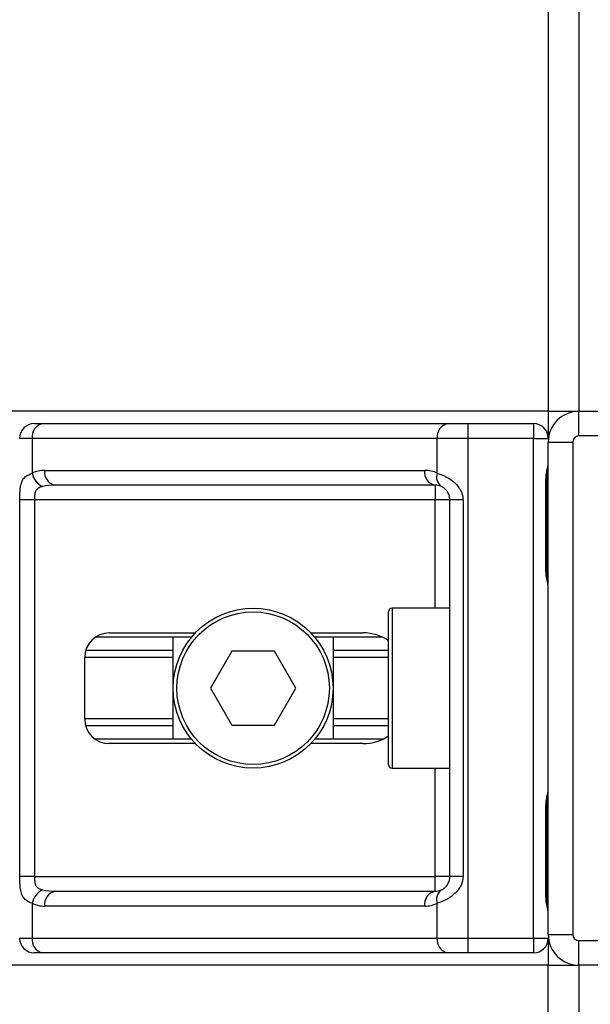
# Model space of a CAD drawing. Header units: millimetres. Extents: x 0 to 420, y 0 to 297.
# Tile 64 of 128: x 161.17 to 162.85, y 198.21 to 201.1. Entities that reach past the tile are written whole.
import ezdxf

# ---------------------------------------------------------------- set-up
doc = ezdxf.new("R2010")
doc.units = ezdxf.units.MM

msp = doc.modelspace()

# ---------------------------------------------------------------- linework, layer by layer
at = {"color": 7, "linetype": 'Continuous', "lineweight": 25}
for p, q in [((162.72373, 233.82723), (162.72373, 199.94886)), ((162.81383, 233.82723), (162.81383, 199.94886)), ((162.72373, 199.94886), (117.24023, 199.94886)), ((162.72373, 199.94886), (162.72373, 199.86957)), ((162.72373, 199.94886), (162.81383, 199.94886)), ((162.81383, 199.87678), (162.81383, 199.94886)), ((162.81383, 199.94886), (164.25547, 199.94886)), ((161.21723, 199.91282), (161.24151, 199.91282)), ((161.24151, 199.91282), (162.42904, 199.91282)), ((162.42904, 199.91282), (162.48766, 199.91282)), ((162.48766, 199.91282), (162.48766, 199.86957)), ((162.48766, 199.91282), (162.68048, 199.91282)), ((162.68048, 199.91282), (162.68048, 199.86957)), ((161.21092, 199.86957), (161.17398, 199.86957)), ((162.39846, 199.86957), (161.21092, 199.86957)), ((161.21092, 199.86957), (161.21092, 199.76761)), ((162.39846, 199.76761), (162.39846, 199.86957)), ((162.48766, 199.86957), (162.39846, 199.86957)), ((162.48766, 199.86957), (162.48766, 198.40632)), ((162.68048, 199.86957), (162.48766, 199.86957)), ((162.68048, 198.40632), (162.68048, 199.86957)), ((162.68048, 199.86957), (162.72373, 199.86957)), ((164.25547, 199.87678), (162.81383, 199.87678)), ((162.72373, 198.41713), (162.72373, 199.85876)), ((162.72373, 199.85876), (162.79581, 199.85876)), ((162.79581, 199.85876), (162.79581, 198.41713)), ((161.24781, 199.77587), (162.36157, 199.77587)), ((162.71711, 199.48033), (162.71711, 199.75064)), ((162.71987, 199.75064), (162.71711, 199.75064)), ((162.71987, 199.48033), (162.71987, 199.75064)), ((162.39216, 199.73262), (161.27839, 199.73262)), ((162.39216, 199.73262), (162.39216, 199.68937)), ((161.17472, 198.58652), (161.17472, 199.68937)), ((161.21772, 199.68937), (161.17472, 199.68937)), ((162.39216, 199.68937), (161.21772, 199.68937)), ((161.21772, 199.68937), (161.21772, 198.58652)), ((162.43541, 199.68937), (162.39216, 199.68937)), ((162.39216, 199.37221), (162.39216, 199.68937)), ((162.47396, 199.68937), (162.43541, 199.68937)), ((162.43541, 198.58652), (162.43541, 199.68937)), ((162.47396, 199.68937), (162.47396, 198.58652)), ((162.71986, 199.48033), (162.71711, 199.48033)), ((162.43541, 199.37221), (162.26601, 199.37221)), ((162.26601, 199.37221), (162.26601, 198.90368)), ((162.2552, 198.91449), (162.2552, 199.3614)), ((161.67845, 199.28751), (161.39639, 199.28751)), ((161.43713, 199.30013), (161.68971, 199.30013)), ((161.62449, 198.98837), (161.62449, 199.28751)), ((162.0278, 199.30013), (162.18056, 199.30013)), ((162.23817, 199.28751), (162.03906, 199.28751)), ((162.09302, 199.28751), (162.09302, 198.98837)), ((161.36505, 199.04784), (161.36505, 199.22805)), ((161.62449, 199.22775), (161.36505, 199.22775)), ((161.62449, 199.24844), (161.36799, 199.24844)), ((161.79633, 199.24607), (161.7339, 199.13794)), ((161.92118, 199.24607), (161.79633, 199.24607)), ((161.9836, 199.13794), (161.92118, 199.24607)), ((162.2552, 199.24844), (162.09302, 199.24844)), ((162.2552, 199.22775), (162.09302, 199.22775)), ((161.7339, 199.13794), (161.79633, 199.02982)), ((161.92118, 199.02982), (161.9836, 199.13794)), ((161.62449, 199.04813), (161.36505, 199.04813)), ((161.62449, 199.02744), (161.36799, 199.02744)), ((161.79633, 199.02982), (161.92118, 199.02982)), ((162.2552, 199.04813), (162.09302, 199.04813)), ((162.2552, 199.02744), (162.09302, 199.02744)), ((161.67845, 198.98837), (161.39639, 198.98837)), ((161.68971, 198.97576), (161.43713, 198.97576)), ((162.18056, 198.97576), (162.0278, 198.97576)), ((162.23817, 198.98837), (162.03906, 198.98837)), ((162.26601, 198.90368), (162.43541, 198.90368)), ((162.39216, 198.58652), (162.39216, 198.90368)), ((162.71711, 198.52525), (162.71711, 198.79556)), ((162.71987, 198.79556), (162.71711, 198.79556)), ((162.71987, 198.52525), (162.71987, 198.79556)), ((161.21772, 198.58652), (161.17472, 198.58652)), ((161.21772, 198.58652), (162.39216, 198.58652)), ((162.43541, 198.58652), (162.39216, 198.58652)), ((162.39216, 198.54327), (162.39216, 198.58652)), ((162.47396, 198.58652), (162.43541, 198.58652)), ((161.27839, 198.54327), (162.39216, 198.54327)), ((161.21092, 198.50828), (161.21092, 198.40632)), ((162.39846, 198.40632), (162.39846, 198.50828)), ((162.71986, 198.52525), (162.71711, 198.52525)), ((162.36157, 198.50002), (161.24781, 198.50002)), ((161.17398, 198.40632), (161.21092, 198.40632)), ((161.21092, 198.40632), (162.39846, 198.40632)), ((162.39846, 198.40632), (162.48766, 198.40632)), ((162.48766, 198.40632), (162.68048, 198.40632)), ((162.48766, 198.40632), (162.48766, 198.36307)), ((162.68048, 198.40632), (162.72373, 198.40632)), ((162.68048, 198.40632), (162.68048, 198.36307)), ((162.72373, 198.41713), (162.79581, 198.41713)), ((162.72373, 198.40632), (162.72373, 198.32703)), ((162.81383, 198.39911), (164.25547, 198.39911)), ((162.81383, 198.32703), (162.81383, 198.39911)), ((161.24151, 198.36307), (161.21723, 198.36307)), ((162.42904, 198.36307), (161.24151, 198.36307)), ((162.48766, 198.36307), (162.42904, 198.36307)), ((162.68048, 198.36307), (162.48766, 198.36307)), ((162.72373, 198.32703), (117.24023, 198.32703)), ((162.72373, 197.89454), (162.72373, 198.32703)), ((162.72373, 198.32703), (162.81383, 198.32703)), ((164.25547, 198.32703), (162.81383, 198.32703)), ((162.81383, 198.32703), (162.81383, 197.89454))]:
    msp.add_line(p, q, dxfattribs=at)
for radius in [0.23427, 0.22345]:
    msp.add_circle((161.85875, 199.13794), radius, dxfattribs=at)
for centre, radius, start, end in [((162.81383, 199.85876), 0.0901, 90, 180), ((161.21723, 199.86957), 0.04325, 90, 180), ((161.24915, 199.87498), 0.03861, 101.42175, 188.04947), ((162.43669, 199.87498), 0.03861, 101.42175, 188.04947), ((162.68048, 199.86957), 0.04325, 0, 90), ((162.81383, 199.85876), 0.01802, 90, 180), ((161.24781, 199.68937), 0.0865, 90, 115.24042), ((161.28603, 199.77046), 0.03861, 171.95053, 258.57825), ((162.3998, 199.77046), 0.03861, 171.95053, 258.57825), ((162.36157, 199.68937), 0.0865, 64.75958, 90), ((161.2655, 199.77876), 0.05571, 191.54851, 244.48399), ((162.42943, 199.75578), 0.03315, 159.08981, 235.39013), ((162.39216, 199.68937), 0.04325, 64.75958, 90), ((162.26601, 199.3614), 0.01081, 90, 180), ((161.43713, 199.22805), 0.07208, 90, 180), ((161.43713, 199.04784), 0.07208, 180, 270), ((162.26601, 198.91449), 0.01081, 180, 270), ((161.2655, 198.49713), 0.05571, 115.51601, 168.45149), ((161.28603, 198.50543), 0.03861, 101.42175, 188.04947), ((162.3998, 198.50543), 0.03861, 101.42175, 188.04947), ((162.39216, 198.58652), 0.04325, 270, 295.24042), ((162.42943, 198.52011), 0.03315, 124.60987, 200.91019), ((161.24781, 198.58652), 0.0865, 244.75958, 270), ((162.36157, 198.58652), 0.0865, 270, 295.24042), ((161.21723, 198.40632), 0.04325, 180, 270), ((161.24915, 198.40091), 0.03861, 171.95053, 258.57825), ((162.43669, 198.40091), 0.03861, 171.95053, 258.57825), ((162.68048, 198.40632), 0.04325, 270, 0), ((162.81383, 198.41713), 0.0901, 180, 270), ((162.81383, 198.41713), 0.01802, 180, 270)]:
    msp.add_arc(centre, radius, start, end, dxfattribs=at)
for centre, major_axis, ratio, start_param, end_param in [((161.27839, 199.68937), (0.0865, 0), 0.5, 1.5707963, 2.0113247), ((162.18056, 199.22805), (-0.10194, 0), 0.7071068, 3.890794, 4.712389), ((162.18056, 199.04784), (-0.10194, 0), 0.7071068, 1.5707963, 2.3923913), ((161.27839, 198.58652), (0.0865, 0), 0.5, 4.2718606, 4.712389)]:
    msp.add_ellipse(centre, major_axis=major_axis, ratio=ratio, start_param=start_param, end_param=end_param, dxfattribs=at)
for points, knots in [([(162.71711, 199.75064), (162.71726, 199.75467), (162.71765, 199.76478), (162.72019, 199.77642), (162.72284, 199.78764), (162.72337, 199.79255), (162.72373, 199.79595)], [0, 0, 0, 0, 0.22698943, 0.56901237, 0.70203402, 1, 1, 1, 1]), ([(162.7204, 199.75061), (162.72034, 199.75636), (162.72019, 199.77056), (162.72415, 199.78538), (162.72337, 199.79441), (162.72322, 199.7961)], [0, 0, 0, 0, 0.3553058, 0.87926, 1, 1, 1, 1]), ([(161.17472, 199.68937), (161.17473, 199.69194), (161.17478, 199.70257), (161.17527, 199.71391), (161.17697, 199.72929), (161.18033, 199.74406), (161.19072, 199.75937), (161.20398, 199.76478), (161.21092, 199.76761)], [0, 0, 0, 0, 0.0620594, 0.25604, 0.2811965, 0.496867, 0.7368773, 1, 1, 1, 1]), ([(162.39846, 199.76761), (162.40514, 199.7653), (162.42046, 199.76002), (162.44429, 199.7458), (162.45985, 199.72932), (162.46895, 199.71432), (162.47336, 199.70201), (162.47382, 199.69233), (162.47396, 199.68937)], [0, 0, 0, 0, 0.22040235, 0.50500191, 0.69312024, 0.76694286, 0.92883385, 1, 1, 1, 1]), ([(161.24151, 199.72849), (161.23703, 199.72717), (161.22946, 199.72494), (161.22387, 199.71943), (161.22042, 199.71359), (161.21826, 199.70584), (161.21776, 199.69632), (161.21772, 199.69065), (161.21772, 199.68937)], [0, 0, 0, 0, 0.273797, 0.4623029, 0.4991581, 0.7049828, 0.9330438, 1, 1, 1, 1]), ([(162.43541, 199.68937), (162.43496, 199.69412), (162.43416, 199.70259), (162.42971, 199.71121), (162.42513, 199.71764), (162.42123, 199.72158), (162.41563, 199.7259), (162.41272, 199.7274), (162.4106, 199.72849)], [0, 0, 0, 0, 0.2459514, 0.4382643, 0.4984306, 0.6829349, 0.7679658, 1, 1, 1, 1]), ([(162.72373, 199.43502), (162.72367, 199.43628), (162.72343, 199.44122), (162.72159, 199.44838), (162.71915, 199.45957), (162.71741, 199.46881), (162.71718, 199.47755), (162.71711, 199.48033)], [0, 0, 0, 0, 0.11725755, 0.46117897, 0.50697617, 0.84316274, 1, 1, 1, 1]), ([(162.72338, 199.43977), (162.72328, 199.44161), (162.72279, 199.45097), (162.71986, 199.46637), (162.71993, 199.48018), (162.71996, 199.48536)], [0, 0, 0, 0, 0.1322449, 0.6741763, 1, 1, 1, 1]), ([(162.71711, 198.79556), (162.71726, 198.79959), (162.71765, 198.8097), (162.72019, 198.82134), (162.72284, 198.83255), (162.72337, 198.83747), (162.72373, 198.84087)], [0, 0, 0, 0, 0.2269894, 0.5690124, 0.702034, 1, 1, 1, 1]), ([(162.7204, 198.79553), (162.72034, 198.80127), (162.72019, 198.81548), (162.72415, 198.8303), (162.72337, 198.83933), (162.72322, 198.84102)], [0, 0, 0, 0, 0.35530576, 0.87926001, 1, 1, 1, 1]), ([(161.21092, 198.50828), (161.20504, 198.51059), (161.19155, 198.51587), (161.18096, 198.53009), (161.17696, 198.54657), (161.1753, 198.56157), (161.17479, 198.57388), (161.17474, 198.58356), (161.17472, 198.58652)], [0, 0, 0, 0, 0.22040235, 0.50500191, 0.69312024, 0.76694286, 0.92883385, 1, 1, 1, 1]), ([(161.21772, 198.58652), (161.21778, 198.58177), (161.2179, 198.57329), (161.21962, 198.56468), (161.22251, 198.55825), (161.22587, 198.55431), (161.23249, 198.54999), (161.23769, 198.54849), (161.24151, 198.5474)], [0, 0, 0, 0, 0.24595141, 0.43826429, 0.49843058, 0.68293489, 0.7679658, 1, 1, 1, 1]), ([(162.47396, 198.58652), (162.47385, 198.58394), (162.47341, 198.57332), (162.46912, 198.56198), (162.45985, 198.5466), (162.44625, 198.53183), (162.42196, 198.51652), (162.40653, 198.51111), (162.39846, 198.50828)], [0, 0, 0, 0, 0.0620594, 0.25604, 0.2811965, 0.496867, 0.7368773, 1, 1, 1, 1]), ([(162.4106, 198.5474), (162.41315, 198.54872), (162.41746, 198.55095), (162.42346, 198.55646), (162.42821, 198.5623), (162.43279, 198.57005), (162.43521, 198.57957), (162.43537, 198.58523), (162.43541, 198.58652)], [0, 0, 0, 0, 0.273797, 0.4623029, 0.4991581, 0.7049828, 0.9330438, 1, 1, 1, 1]), ([(162.72373, 198.47994), (162.72367, 198.4812), (162.72343, 198.48614), (162.72159, 198.4933), (162.71915, 198.50449), (162.71741, 198.51373), (162.71718, 198.52247), (162.71711, 198.52525)], [0, 0, 0, 0, 0.1172575, 0.461179, 0.5069762, 0.8431627, 1, 1, 1, 1]), ([(162.72338, 198.48469), (162.72328, 198.48652), (162.72279, 198.49589), (162.71986, 198.51129), (162.71993, 198.52509), (162.71996, 198.53028)], [0, 0, 0, 0, 0.13224493, 0.67417628, 1, 1, 1, 1])]:
    msp.add_open_spline(points, degree=3, knots=knots, dxfattribs=at)

doc.saveas('drawing.dxf')
